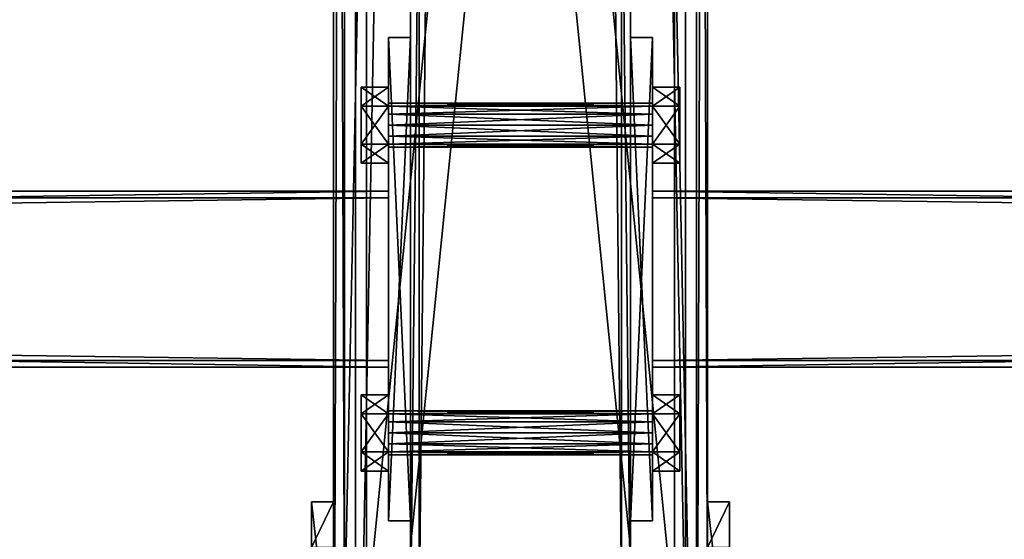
# Model space of a CAD drawing. Header units: millimetres. Extents: x -333 to 67333, y -930 to 39730.
# Tile 76 of 256: x 10872 to 11320, y 222 to 458. Entities that reach past the tile are written whole.
import ezdxf

# ---------------------------------------------------------------- set-up
doc = ezdxf.new("R2010")
doc.units = ezdxf.units.MM
for name, color, linetype in [('20', 7, 'Continuous'), ('3', 7, 'Continuous'), ('5', 7, 'Continuous'), ('6', 7, 'Continuous'), ('7', 7, 'Continuous'), ('95', 7, 'Continuous'), ('99', 7, 'Continuous')]:
    doc.layers.add(name, color=color, linetype=linetype)

msp = doc.modelspace()

# ---------------------------------------------------------------- meshes
at = {"layer": '20', "color": 2}
mesh = msp.add_polyface(dxfattribs=at)
corners = [(11005, 42.54, 3216.48), (11005, 217.9, 3253.75), (11015, 217.9, 3253.75), (11015, 42.54, 3216.48), (11005, 238.69, 3155.94), (11015, 238.69, 3155.94), (11005, 150, 3137.08), (11015, 150, 3137.08), (11005, 150, 3044.77), (11015, 150, 3044.77), (11005, 42.54, 3044.77), (11015, 42.54, 3044.77)]
mesh.append_faces([[corners[k] for k in face] for face in [(0, 2, 3, 3), (1, 5, 2, 2), (4, 7, 5, 5), (6, 9, 7, 7), (8, 11, 9, 9), (10, 3, 11, 11), (0, 4, 1, 1), (8, 0, 10, 10), (3, 9, 11, 11), (7, 2, 5, 5)]], dxfattribs={"vtx0": -1, "color": 2})
mesh.append_faces([[corners[k] for k in face] for face in [(4, 0, 6, 6), (6, 0, 8, 8), (9, 3, 7, 7)]], dxfattribs={"vtx0": -1, "vtx1": -1, "color": 2})
mesh.append_faces([[corners[k] for k in face] for face in [(7, 3, 2, 2)]], dxfattribs={"vtx0": -1, "vtx2": -1, "vtx3": -1, "color": 2})
mesh.append_faces([[corners[k] for k in face] for face in [(0, 1, 2, 2), (1, 4, 5, 5), (4, 6, 7, 7), (6, 8, 9, 9), (8, 10, 11, 11), (10, 0, 3, 3)]], dxfattribs={"vtx2": -1, "vtx3": -1, "color": 2})
mesh = msp.add_polyface(dxfattribs=at)
corners = [(11185, 42.54, 3216.48), (11185, 217.9, 3253.75), (11195, 217.9, 3253.75), (11195, 42.54, 3216.48), (11185, 238.69, 3155.94), (11195, 238.69, 3155.94), (11185, 150, 3137.08), (11195, 150, 3137.08), (11185, 150, 3044.77), (11195, 150, 3044.77), (11185, 42.54, 3044.77), (11195, 42.54, 3044.77)]
mesh.append_faces([[corners[k] for k in face] for face in [(0, 2, 3, 3), (1, 5, 2, 2), (4, 7, 5, 5), (6, 9, 7, 7), (8, 11, 9, 9), (10, 3, 11, 11), (0, 4, 1, 1), (8, 0, 10, 10), (3, 9, 11, 11), (7, 2, 5, 5)]], dxfattribs={"vtx0": -1, "color": 2})
mesh.append_faces([[corners[k] for k in face] for face in [(4, 0, 6, 6), (6, 0, 8, 8), (9, 3, 7, 7)]], dxfattribs={"vtx0": -1, "vtx1": -1, "color": 2})
mesh.append_faces([[corners[k] for k in face] for face in [(7, 3, 2, 2)]], dxfattribs={"vtx0": -1, "vtx2": -1, "vtx3": -1, "color": 2})
mesh.append_faces([[corners[k] for k in face] for face in [(0, 1, 2, 2), (1, 4, 5, 5), (4, 6, 7, 7), (6, 8, 9, 9), (8, 10, 11, 11), (10, 0, 3, 3)]], dxfattribs={"vtx2": -1, "vtx3": -1, "color": 2})
at = {"layer": '3', "color": 91}
mesh = msp.add_polyface(dxfattribs=at)
corners = [(11040, 377, 2983), (11040, 303, 2983), (5560, 303, 2983), (5560, 377, 2983), (11040, 303, 3057), (5560, 303, 3057), (11040, 377, 3057), (5560, 377, 3057), (11040, 380, 2980), (11040, 380, 3060), (5560, 380, 3060), (5560, 380, 2980), (11040, 300, 3060), (5560, 300, 3060), (11040, 300, 2980), (5560, 300, 2980)]
mesh.append_faces([[corners[k] for k in face] for face in [(0, 2, 3, 3), (1, 5, 2, 2), (4, 7, 5, 5), (6, 3, 7, 7), (8, 10, 11, 11), (9, 13, 10, 10), (12, 15, 13, 13), (14, 11, 15, 15)]], dxfattribs={"vtx0": -1, "color": 91})
mesh.append_faces([[corners[k] for k in face] for face in [(9, 6, 12, 12), (6, 8, 0, 0), (0, 8, 1, 1), (12, 4, 14, 14), (4, 12, 6, 6), (14, 1, 8, 8), (11, 3, 15, 15), (3, 10, 7, 7), (7, 10, 5, 5), (15, 2, 13, 13), (2, 15, 3, 3), (13, 5, 10, 10)]], dxfattribs={"vtx0": -1, "vtx1": -1, "color": 91})
mesh.append_faces([[corners[k] for k in face] for face in [(6, 9, 8, 8), (14, 4, 1, 1), (3, 11, 10, 10), (13, 2, 5, 5)]], dxfattribs={"vtx0": -1, "vtx2": -1, "vtx3": -1, "color": 91})
mesh.append_faces([[corners[k] for k in face] for face in [(0, 1, 2, 2), (1, 4, 5, 5), (4, 6, 7, 7), (6, 0, 3, 3), (8, 9, 10, 10), (9, 12, 13, 13), (12, 14, 15, 15), (14, 8, 11, 11)]], dxfattribs={"vtx2": -1, "vtx3": -1, "color": 91})
mesh = msp.add_polyface(dxfattribs=at)
corners = [(16640, 377, 2983), (16640, 303, 2983), (11160, 303, 2983), (11160, 377, 2983), (16640, 303, 3057), (11160, 303, 3057), (16640, 377, 3057), (11160, 377, 3057), (16640, 380, 2980), (16640, 380, 3060), (11160, 380, 3060), (11160, 380, 2980), (16640, 300, 3060), (11160, 300, 3060), (16640, 300, 2980), (11160, 300, 2980)]
mesh.append_faces([[corners[k] for k in face] for face in [(0, 2, 3, 3), (1, 5, 2, 2), (4, 7, 5, 5), (6, 3, 7, 7), (8, 10, 11, 11), (9, 13, 10, 10), (12, 15, 13, 13), (14, 11, 15, 15)]], dxfattribs={"vtx0": -1, "color": 91})
mesh.append_faces([[corners[k] for k in face] for face in [(9, 6, 12, 12), (6, 8, 0, 0), (0, 8, 1, 1), (12, 4, 14, 14), (4, 12, 6, 6), (14, 1, 8, 8), (11, 3, 15, 15), (3, 10, 7, 7), (7, 10, 5, 5), (15, 2, 13, 13), (2, 15, 3, 3), (13, 5, 10, 10)]], dxfattribs={"vtx0": -1, "vtx1": -1, "color": 91})
mesh.append_faces([[corners[k] for k in face] for face in [(6, 9, 8, 8), (14, 4, 1, 1), (3, 11, 10, 10), (13, 2, 5, 5)]], dxfattribs={"vtx0": -1, "vtx2": -1, "vtx3": -1, "color": 91})
mesh.append_faces([[corners[k] for k in face] for face in [(0, 1, 2, 2), (1, 4, 5, 5), (4, 6, 7, 7), (6, 0, 3, 3), (8, 9, 10, 10), (9, 12, 13, 13), (12, 14, 15, 15), (14, 8, 11, 11)]], dxfattribs={"vtx2": -1, "vtx3": -1, "color": 91})
at = {"layer": '5', "color": 131}
mesh = msp.add_polyface(dxfattribs=at)
corners = [(11146, 185.3, 2984), (11054, 185.3, 2984), (11054, 9385, 2984), (11146, 9385, 2984), (11054, 185.3, 3076), (11054, 9385, 3076), (11146, 185.3, 3076), (11146, 9385, 3076), (11150, 185.3, 2980), (11150, 185.3, 3080), (11150, 9385, 3080), (11150, 9385, 2980), (11050, 185.3, 3080), (11050, 9385, 3080), (11050, 185.3, 2980), (11050, 9385, 2980)]
mesh.append_faces([[corners[k] for k in face] for face in [(0, 2, 3, 3), (1, 5, 2, 2), (4, 7, 5, 5), (6, 3, 7, 7), (8, 10, 11, 11), (9, 13, 10, 10), (12, 15, 13, 13), (14, 11, 15, 15)]], dxfattribs={"vtx0": -1, "color": 131})
mesh.append_faces([[corners[k] for k in face] for face in [(9, 6, 12, 12), (6, 8, 0, 0), (0, 8, 1, 1), (12, 4, 14, 14), (4, 12, 6, 6), (14, 1, 8, 8), (11, 3, 15, 15), (3, 10, 7, 7), (7, 10, 5, 5), (15, 2, 13, 13), (2, 15, 3, 3), (13, 5, 10, 10)]], dxfattribs={"vtx0": -1, "vtx1": -1, "color": 131})
mesh.append_faces([[corners[k] for k in face] for face in [(6, 9, 8, 8), (14, 4, 1, 1), (3, 11, 10, 10), (13, 2, 5, 5)]], dxfattribs={"vtx0": -1, "vtx2": -1, "vtx3": -1, "color": 131})
mesh.append_faces([[corners[k] for k in face] for face in [(0, 1, 2, 2), (1, 4, 5, 5), (4, 6, 7, 7), (6, 0, 3, 3), (8, 9, 10, 10), (9, 12, 13, 13), (12, 14, 15, 15), (14, 8, 11, 11)]], dxfattribs={"vtx2": -1, "vtx3": -1, "color": 131})
at = {"layer": '6', "color": 2}
mesh = msp.add_polyface(dxfattribs=at)
corners = [(11025, 7914.78, 4751.68), (11175, 7914.78, 4751.68), (11175, 175.3, 3106.65), (11025, 175.3, 3106.65), (11175, 7883.59, 4898.4), (11175, 25.3, 3228.12), (11025, 7883.59, 4898.4), (11025, 25.3, 3228.12), (11020, 7915.82, 4746.79), (11020, 7882.55, 4903.29), (11020, 20.3, 3232.17), (11020, 180.3, 3102.61), (11180, 7882.55, 4903.29), (11180, 20.3, 3232.17), (11180, 7915.82, 4746.79), (11180, 180.3, 3102.61)]
mesh.append_faces([[corners[k] for k in face] for face in [(0, 2, 3, 3), (1, 5, 2, 2), (4, 7, 5, 5), (6, 3, 7, 7), (8, 10, 11, 11), (9, 13, 10, 10), (12, 15, 13, 13), (14, 11, 15, 15)]], dxfattribs={"vtx0": -1, "color": 2})
mesh.append_faces([[corners[k] for k in face] for face in [(9, 6, 12, 12), (6, 8, 0, 0), (0, 8, 1, 1), (12, 4, 14, 14), (4, 12, 6, 6), (14, 1, 8, 8), (11, 3, 15, 15), (3, 10, 7, 7), (7, 10, 5, 5), (15, 2, 13, 13), (2, 15, 3, 3), (13, 5, 10, 10)]], dxfattribs={"vtx0": -1, "vtx1": -1, "color": 2})
mesh.append_faces([[corners[k] for k in face] for face in [(6, 9, 8, 8), (14, 4, 1, 1), (3, 11, 10, 10), (13, 2, 5, 5)]], dxfattribs={"vtx0": -1, "vtx2": -1, "vtx3": -1, "color": 2})
mesh.append_faces([[corners[k] for k in face] for face in [(0, 1, 2, 2), (1, 4, 5, 5), (4, 6, 7, 7), (6, 0, 3, 3), (8, 9, 10, 10), (9, 12, 13, 13), (12, 14, 15, 15), (14, 8, 11, 11)]], dxfattribs={"vtx2": -1, "vtx3": -1, "color": 2})
at = {"layer": '7', "color": 6}
mesh = msp.add_polyface(dxfattribs=at)
corners = [(11170, 184.26, 3103.45), (11030, 184.26, 3103.45), (11030, 1579.47, 3400), (11170, 1579.47, 3400), (11030, 185.3, 3098.56), (11030, 1580.51, 3395.11), (11170, 185.3, 3098.56), (11170, 1580.51, 3395.11)]
mesh.append_faces([[corners[k] for k in face] for face in [(0, 2, 3, 3), (1, 5, 2, 2), (4, 7, 5, 5), (6, 3, 7, 7), (1, 6, 4, 4), (3, 5, 7, 7)]], dxfattribs={"vtx0": -1, "color": 6})
mesh.append_faces([[corners[k] for k in face] for face in [(0, 1, 2, 2), (1, 4, 5, 5), (4, 6, 7, 7), (6, 0, 3, 3), (1, 0, 6, 6), (3, 2, 5, 5)]], dxfattribs={"vtx2": -1, "vtx3": -1, "color": 6})
mesh = msp.add_polyface(dxfattribs=at)
corners = [(11020, 1548.29, 3546.73), (11020, 30.3, 3224.08), (11015, 30.3, 3224.08), (11015, 1548.29, 3546.73), (11020, 30.3, 2985.03), (11015, 30.3, 2985.03), (11020, 170.3, 2985), (11015, 170.3, 2985), (11020, 170.3, 3102.61), (11015, 170.3, 3102.61), (11020, 178.22, 3112.39), (11015, 178.22, 3112.39), (11020, 1577.39, 3409.78), (11015, 1577.39, 3409.78)]
mesh.append_faces([[corners[k] for k in face] for face in [(0, 2, 3, 3), (1, 5, 2, 2), (4, 7, 5, 5), (6, 9, 7, 7), (8, 11, 9, 9), (10, 13, 11, 11), (12, 3, 13, 13), (1, 6, 4, 4), (10, 0, 12, 12), (3, 11, 13, 13), (7, 2, 5, 5)]], dxfattribs={"vtx0": -1, "color": 6})
mesh.append_faces([[corners[k] for k in face] for face in [(6, 1, 8, 8), (8, 1, 10, 10), (11, 2, 9, 9), (9, 2, 7, 7)]], dxfattribs={"vtx0": -1, "vtx1": -1, "color": 6})
mesh.append_faces([[corners[k] for k in face] for face in [(10, 1, 0, 0), (11, 3, 2, 2)]], dxfattribs={"vtx0": -1, "vtx2": -1, "vtx3": -1, "color": 6})
mesh.append_faces([[corners[k] for k in face] for face in [(0, 1, 2, 2), (1, 4, 5, 5), (4, 6, 7, 7), (6, 8, 9, 9), (8, 10, 11, 11), (10, 12, 13, 13), (12, 0, 3, 3)]], dxfattribs={"vtx2": -1, "vtx3": -1, "color": 6})
mesh = msp.add_polyface(dxfattribs=at)
corners = [(11185, 1548.29, 3546.73), (11185, 30.3, 3224.08), (11180, 30.3, 3224.08), (11180, 1548.29, 3546.73), (11185, 30.3, 2985.03), (11180, 30.3, 2985.03), (11185, 170.3, 2985), (11180, 170.3, 2985), (11185, 170.3, 3102.61), (11180, 170.3, 3102.61), (11185, 178.22, 3112.39), (11180, 178.22, 3112.39), (11185, 1577.39, 3409.78), (11180, 1577.39, 3409.78)]
mesh.append_faces([[corners[k] for k in face] for face in [(0, 2, 3, 3), (1, 5, 2, 2), (4, 7, 5, 5), (6, 9, 7, 7), (8, 11, 9, 9), (10, 13, 11, 11), (12, 3, 13, 13), (1, 6, 4, 4), (10, 0, 12, 12), (3, 11, 13, 13), (7, 2, 5, 5)]], dxfattribs={"vtx0": -1, "color": 6})
mesh.append_faces([[corners[k] for k in face] for face in [(6, 1, 8, 8), (8, 1, 10, 10), (11, 2, 9, 9), (9, 2, 7, 7)]], dxfattribs={"vtx0": -1, "vtx1": -1, "color": 6})
mesh.append_faces([[corners[k] for k in face] for face in [(10, 1, 0, 0), (11, 3, 2, 2)]], dxfattribs={"vtx0": -1, "vtx2": -1, "vtx3": -1, "color": 6})
mesh.append_faces([[corners[k] for k in face] for face in [(0, 1, 2, 2), (1, 4, 5, 5), (4, 6, 7, 7), (6, 8, 9, 9), (8, 10, 11, 11), (10, 12, 13, 13), (12, 0, 3, 3)]], dxfattribs={"vtx2": -1, "vtx3": -1, "color": 6})
mesh = msp.add_polyface(dxfattribs=at)
corners = [(11170, 19.26, 3237.07), (11030, 19.26, 3237.07), (11030, 1405.26, 3531.72), (11170, 1405.26, 3531.72), (11030, 20.3, 3232.17), (11030, 1406.3, 3526.83), (11170, 20.3, 3232.17), (11170, 1406.3, 3526.83)]
mesh.append_faces([[corners[k] for k in face] for face in [(0, 2, 3, 3), (1, 5, 2, 2), (4, 7, 5, 5), (6, 3, 7, 7), (1, 6, 4, 4), (3, 5, 7, 7)]], dxfattribs={"vtx0": -1, "color": 6})
mesh.append_faces([[corners[k] for k in face] for face in [(0, 1, 2, 2), (1, 4, 5, 5), (4, 6, 7, 7), (6, 0, 3, 3), (1, 0, 6, 6), (3, 2, 5, 5)]], dxfattribs={"vtx2": -1, "vtx3": -1, "color": 6})
at = {"layer": '95', "color": 7}
mesh = msp.add_polyface(dxfattribs=at)
corners = [(11040, 280, 3020), (11040, 278.66, 3015), (11160, 278.66, 3015), (11160, 280, 3020), (11040, 275, 3011.34), (11160, 275, 3011.34), (11040, 270, 3010), (11160, 270, 3010), (11040, 265, 3011.34), (11160, 265, 3011.34), (11040, 261.34, 3015), (11160, 261.34, 3015), (11040, 260, 3020), (11160, 260, 3020), (11040, 261.34, 3025), (11160, 261.34, 3025), (11040, 265, 3028.66), (11160, 265, 3028.66), (11040, 270, 3030), (11160, 270, 3030), (11040, 275, 3028.66), (11160, 275, 3028.66), (11040, 278.66, 3025), (11160, 278.66, 3025), (11160, 287.32, 3020), (11160, 278.66, 3005), (11172.5, 278.66, 3005), (11172.5, 287.32, 3020), (11160, 261.34, 3005), (11172.5, 261.34, 3005), (11160, 252.68, 3020), (11172.5, 252.68, 3020), (11160, 261.34, 3035), (11172.5, 261.34, 3035), (11160, 278.66, 3035), (11172.5, 278.66, 3035), (11027.5, 287.32, 3020), (11027.5, 278.66, 3005), (11040, 278.66, 3005), (11040, 287.32, 3020), (11027.5, 261.34, 3005), (11040, 261.34, 3005), (11027.5, 252.68, 3020), (11040, 252.68, 3020), (11027.5, 261.34, 3035), (11040, 261.34, 3035), (11027.5, 278.66, 3035), (11040, 278.66, 3035), (11040, 420, 3020), (11040, 418.66, 3015), (11160, 418.66, 3015), (11160, 420, 3020), (11040, 415, 3011.34), (11160, 415, 3011.34), (11040, 410, 3010), (11160, 410, 3010), (11040, 405, 3011.34), (11160, 405, 3011.34), (11040, 401.34, 3015), (11160, 401.34, 3015), (11040, 400, 3020), (11160, 400, 3020), (11040, 401.34, 3025), (11160, 401.34, 3025), (11040, 405, 3028.66), (11160, 405, 3028.66), (11040, 410, 3030), (11160, 410, 3030), (11040, 415, 3028.66), (11160, 415, 3028.66), (11040, 418.66, 3025), (11160, 418.66, 3025), (11160, 427.32, 3020), (11160, 418.66, 3005), (11172.5, 418.66, 3005), (11172.5, 427.32, 3020), (11160, 401.34, 3005), (11172.5, 401.34, 3005), (11160, 392.68, 3020), (11172.5, 392.68, 3020), (11160, 401.34, 3035), (11172.5, 401.34, 3035), (11160, 418.66, 3035), (11172.5, 418.66, 3035), (11027.5, 427.32, 3020), (11027.5, 418.66, 3005), (11040, 418.66, 3005), (11040, 427.32, 3020), (11027.5, 401.34, 3005), (11040, 401.34, 3005), (11027.5, 392.68, 3020), (11040, 392.68, 3020), (11027.5, 401.34, 3035), (11040, 401.34, 3035), (11027.5, 418.66, 3035), (11040, 418.66, 3035)]
mesh.append_faces([[corners[k] for k in face] for face in [(0, 2, 3, 3), (1, 5, 2, 2), (4, 7, 5, 5), (6, 9, 7, 7), (8, 11, 9, 9), (10, 13, 11, 11), (12, 15, 13, 13), (14, 17, 15, 15), (16, 19, 17, 17), (18, 21, 19, 19), (20, 23, 21, 21), (22, 3, 23, 23), (4, 8, 6, 6), (16, 20, 18, 18), (23, 19, 21, 21), (11, 7, 9, 9), (24, 26, 27, 27), (25, 29, 26, 26), (28, 31, 29, 29), (30, 33, 31, 31), (32, 35, 33, 33), (34, 27, 35, 35), (25, 30, 28, 28), (32, 24, 34, 34), (27, 33, 35, 35), (31, 26, 29, 29), (36, 38, 39, 39), (37, 41, 38, 38), (40, 43, 41, 41), (42, 45, 43, 43), (44, 47, 45, 45), (46, 39, 47, 47), (37, 42, 40, 40), (44, 36, 46, 46), (39, 45, 47, 47), (43, 38, 41, 41), (48, 50, 51, 51), (49, 53, 50, 50), (52, 55, 53, 53), (54, 57, 55, 55), (56, 59, 57, 57), (58, 61, 59, 59), (60, 63, 61, 61), (62, 65, 63, 63), (64, 67, 65, 65), (66, 69, 67, 67), (68, 71, 69, 69), (70, 51, 71, 71), (54, 58, 56, 56), (64, 68, 66, 66), (71, 67, 69, 69), (59, 55, 57, 57), (72, 74, 75, 75), (73, 77, 74, 74), (76, 79, 77, 77), (78, 81, 79, 79), (80, 83, 81, 81), (82, 75, 83, 83), (73, 78, 76, 76), (80, 72, 82, 82), (75, 81, 83, 83), (79, 74, 77, 77), (84, 86, 87, 87), (85, 89, 86, 86), (88, 91, 89, 89), (90, 93, 91, 91), (92, 95, 93, 93), (94, 87, 95, 95), (85, 90, 88, 88), (92, 84, 94, 94), (87, 93, 95, 95), (91, 86, 89, 89)]], dxfattribs={"vtx0": -1, "color": 7})
mesh.append_faces([[corners[k] for k in face] for face in [(8, 4, 10, 10), (10, 1, 12, 12), (12, 0, 14, 14), (14, 0, 16, 16), (19, 23, 17, 17), (17, 3, 15, 15), (15, 2, 13, 13), (13, 5, 11, 11), (30, 24, 32, 32), (33, 26, 31, 31), (42, 36, 44, 44), (45, 38, 43, 43), (58, 49, 60, 60), (60, 48, 62, 62), (62, 48, 64, 64), (67, 71, 65, 65), (65, 71, 63, 63), (63, 50, 61, 61), (61, 53, 59, 59), (78, 72, 80, 80), (81, 75, 79, 79), (90, 84, 92, 92), (93, 87, 91, 91)]], dxfattribs={"vtx0": -1, "vtx1": -1, "color": 7})
mesh.append_faces([[corners[k] for k in face] for face in [(10, 4, 1, 1), (12, 1, 0, 0), (16, 0, 22, 22), (16, 22, 20, 20), (17, 23, 3, 3), (15, 3, 2, 2), (13, 2, 5, 5), (11, 5, 7, 7), (30, 25, 24, 24), (33, 27, 26, 26), (42, 37, 36, 36), (45, 39, 38, 38), (58, 54, 52, 52), (58, 52, 49, 49), (60, 49, 48, 48), (64, 48, 70, 70), (64, 70, 68, 68), (63, 71, 51, 51), (63, 51, 50, 50), (61, 50, 53, 53), (59, 53, 55, 55), (78, 73, 72, 72), (79, 75, 74, 74), (90, 85, 84, 84), (91, 87, 86, 86)]], dxfattribs={"vtx0": -1, "vtx2": -1, "vtx3": -1, "color": 7})
mesh.append_faces([[corners[k] for k in face] for face in [(0, 1, 2, 2), (1, 4, 5, 5), (4, 6, 7, 7), (6, 8, 9, 9), (8, 10, 11, 11), (10, 12, 13, 13), (12, 14, 15, 15), (14, 16, 17, 17), (16, 18, 19, 19), (18, 20, 21, 21), (20, 22, 23, 23), (22, 0, 3, 3), (24, 25, 26, 26), (25, 28, 29, 29), (28, 30, 31, 31), (30, 32, 33, 33), (32, 34, 35, 35), (34, 24, 27, 27), (36, 37, 38, 38), (37, 40, 41, 41), (40, 42, 43, 43), (42, 44, 45, 45), (44, 46, 47, 47), (46, 36, 39, 39), (48, 49, 50, 50), (49, 52, 53, 53), (52, 54, 55, 55), (54, 56, 57, 57), (56, 58, 59, 59), (58, 60, 61, 61), (60, 62, 63, 63), (62, 64, 65, 65), (64, 66, 67, 67), (66, 68, 69, 69), (68, 70, 71, 71), (70, 48, 51, 51), (72, 73, 74, 74), (73, 76, 77, 77), (76, 78, 79, 79), (78, 80, 81, 81), (80, 82, 83, 83), (82, 72, 75, 75), (84, 85, 86, 86), (85, 88, 89, 89), (88, 90, 91, 91), (90, 92, 93, 93), (92, 94, 95, 95), (94, 84, 87, 87)]], dxfattribs={"vtx2": -1, "vtx3": -1, "color": 7})
at = {"layer": '99', "color": 7}
mesh = msp.add_polyface(dxfattribs=at)
corners = [(11050, 230, 3060), (11050, 450, 3060), (11050, 450, 2980), (11050, 230, 2980), (11040, 450, 3060), (11040, 450, 2980), (11040, 230, 3060), (11040, 230, 2980)]
mesh.append_faces([[corners[k] for k in face] for face in [(0, 2, 3, 3), (1, 5, 2, 2), (4, 7, 5, 5), (6, 3, 7, 7), (1, 6, 4, 4), (3, 5, 7, 7)]], dxfattribs={"vtx0": -1, "color": 7})
mesh.append_faces([[corners[k] for k in face] for face in [(0, 1, 2, 2), (1, 4, 5, 5), (4, 6, 7, 7), (6, 0, 3, 3), (1, 0, 6, 6), (3, 2, 5, 5)]], dxfattribs={"vtx2": -1, "vtx3": -1, "color": 7})
mesh = msp.add_polyface(dxfattribs=at)
corners = [(11150, 450, 3060), (11150, 230, 3060), (11150, 230, 2980), (11150, 450, 2980), (11160, 230, 3060), (11160, 230, 2980), (11160, 450, 3060), (11160, 450, 2980)]
mesh.append_faces([[corners[k] for k in face] for face in [(0, 2, 3, 3), (1, 5, 2, 2), (4, 7, 5, 5), (6, 3, 7, 7), (1, 6, 4, 4), (3, 5, 7, 7)]], dxfattribs={"vtx0": -1, "color": 7})
mesh.append_faces([[corners[k] for k in face] for face in [(0, 1, 2, 2), (1, 4, 5, 5), (4, 6, 7, 7), (6, 0, 3, 3), (1, 0, 6, 6), (3, 2, 5, 5)]], dxfattribs={"vtx2": -1, "vtx3": -1, "color": 7})

doc.saveas('drawing.dxf')
